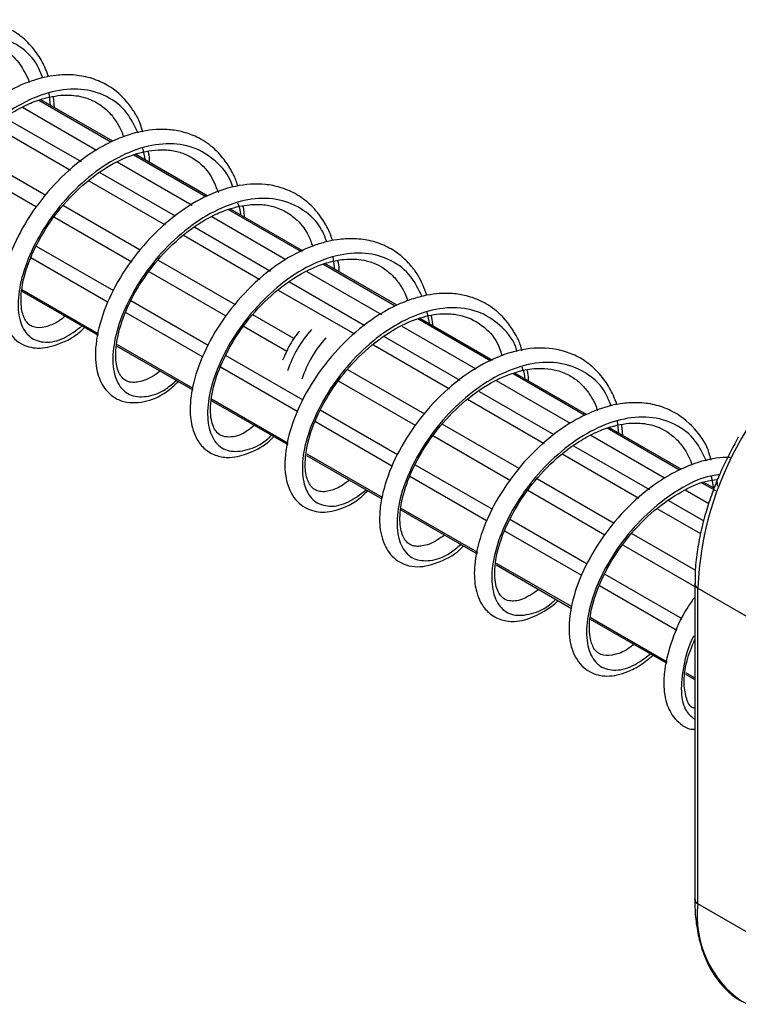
# Model space of a CAD drawing. Header units: millimetres. Extents: x 13 to 546, y 13 to 419.
# Tile 31 of 44: x 416 to 440, y 357 to 389. Entities that reach past the tile are written whole.
import ezdxf

# ---------------------------------------------------------------- set-up
doc = ezdxf.new("R2010")
doc.units = ezdxf.units.MM
doc.header["$LTSCALE"] = 2

msp = doc.modelspace()

# ---------------------------------------------------------------- linework, layer by layer
for p, q in [((417.2058, 386.3864), (417.1554, 386.7888)), ((417.3339, 386.3124), (417.3018, 386.662)), ((416.2817, 386.3244), (418.7116, 384.9216)), ((419.1837, 385.1858), (416.8184, 386.5513)), ((419.2438, 385.2101), (416.8828, 386.5731)), ((415.3676, 385.7022), (417.8583, 384.2644)), ((415.7283, 385.9711), (418.2034, 384.5422)), ((417.051, 383.4308), (414.5312, 384.8855)), ((422.292, 383.3914), (419.9331, 384.7532)), ((422.3555, 383.4138), (419.9962, 384.7758)), ((420.3149, 384.5915), (420.2322, 384.9791)), ((414.2212, 384.5201), (416.7392, 383.0665)), ((419.3867, 384.5319), (421.8392, 383.1161)), ((418.824, 384.184), (421.2862, 382.7625)), ((418.4612, 383.9164), (420.9593, 382.4742)), ((420.1429, 381.6459), (417.6253, 383.0992)), ((425.4234, 381.5837), (423.0197, 382.9713)), ((425.4791, 381.6105), (423.0813, 382.9948)), ((417.3382, 382.7207), (419.8646, 381.2622)), ((422.4873, 382.7419), (424.9165, 381.3396)), ((421.9303, 382.3907), (424.4142, 380.9568)), ((421.5768, 382.1177), (424.0647, 380.6815)), ((419.2759, 380.3026), (416.7483, 381.7618)), ((419.0953, 379.9298), (416.5582, 381.3945)), ((423.2585, 379.8473), (420.7382, 381.3022)), ((428.4963, 379.8097), (426.1278, 381.177)), ((428.5559, 379.8344), (426.1907, 381.1998)), ((426.516, 381.0117), (426.4657, 381.4141)), ((420.4243, 380.9391), (422.9449, 379.484)), ((425.6051, 380.9421), (428.0492, 379.5312)), ((425.0361, 380.5978), (427.5022, 379.1741)), ((416.2677, 380.2934), (418.7655, 378.8515)), ((416.2677, 380.2931), (418.7655, 378.8512)), ((416.2687, 380.3519), (418.7783, 378.9032)), ((424.6666, 380.334), (427.1604, 378.8944)), ((422.3654, 378.5191), (419.8343, 379.9803)), ((422.1994, 378.1379), (419.6805, 379.592)), ((429.6251, 379.2168), (429.5425, 379.6044)), ((425.1737, 378.7416), (423.8296, 379.5176)), ((431.6298, 378.0008), (429.2319, 379.3851)), ((431.6845, 378.0282), (429.3033, 379.4029)), ((429.7396, 379.1507), (429.6882, 379.499)), ((423.5462, 379.1368), (424.9461, 378.3287)), ((428.7106, 379.1493), (431.1322, 377.7513)), ((428.1326, 378.8102), (430.6166, 377.3762)), ((419.3776, 378.4981), (421.862, 377.0639)), ((419.3776, 378.4978), (421.862, 377.0636)), ((419.3864, 378.5521), (421.8693, 377.1188)), ((427.7825, 378.5353), (430.2708, 377.0988)), ((425.4822, 376.7198), (422.9546, 378.1789)), ((425.3061, 376.3444), (422.768, 377.8097)), ((429.4658, 376.2639), (426.9458, 377.7186)), ((434.7619, 376.2517), (432.4195, 377.604)), ((426.6286, 377.3574), (429.1537, 375.8997)), ((431.8027, 377.3643), (434.2261, 375.9653)), ((434.6997, 376.2286), (432.355, 377.5821)), ((431.247, 377.0123), (433.6967, 375.5981)), ((422.4675, 376.714), (424.9731, 375.2676)), ((422.4676, 376.7143), (424.9732, 375.2679)), ((422.4721, 376.7708), (424.9852, 375.32)), ((430.8661, 376.7551), (433.3718, 375.3086)), ((428.5733, 374.9354), (426.0393, 376.3982)), ((428.4057, 374.5551), (425.8877, 376.0087)), ((435.8263, 375.637), (435.7759, 376.0394)), ((432.5534, 374.4814), (430.0316, 375.9372)), ((437.8086, 374.4338), (435.4357, 375.8037)), ((437.8677, 374.4588), (435.4971, 375.8273)), ((435.9553, 375.5625), (435.9199, 375.9062)), ((429.7521, 375.5543), (432.2777, 374.0963)), ((434.8998, 375.5764), (437.334, 374.1711)), ((434.3406, 375.2264), (436.8215, 373.7942)), ((425.5919, 374.9107), (428.0578, 373.4871)), ((425.5919, 374.9104), (428.0578, 373.4869)), ((425.5995, 374.9654), (428.0671, 373.5409)), ((433.9918, 374.9507), (436.481, 373.5137)), ((431.689, 373.1367), (429.1626, 374.5951)), ((431.5109, 372.7625), (428.9797, 374.2237)), ((435.6722, 372.681), (433.1539, 374.1348)), ((438.9354, 373.8421), (438.8527, 374.2297)), ((432.8398, 373.7718), (435.3645, 372.3143)), ((437.9963, 373.7888), (438.7694, 373.3425)), ((438.9959, 373.7484), (438.55, 374.0058)), ((438.9432, 373.8379), (438.6109, 374.0297)), ((437.4504, 373.4312), (438.6007, 372.7671)), ((428.6769, 373.1298), (431.1754, 371.6874)), ((428.6769, 373.1295), (431.1753, 371.6871)), ((428.6778, 373.1883), (431.1881, 371.7391)), ((437.0703, 373.1735), (438.4974, 372.3497)), ((434.7853, 371.3492), (432.2483, 372.8138)), ((434.6077, 370.9747), (432.0921, 372.4269)), ((438.3271, 371.1484), (436.2365, 372.3552)), ((435.9587, 371.9713), (438.3096, 370.6141)), ((431.7994, 371.3271), (434.2715, 369.9001)), ((431.7994, 371.3269), (434.2715, 369.8998)), ((431.8067, 371.382), (434.2764, 369.9563)), ((437.8951, 369.554), (435.3693, 371.0121)), ((437.7183, 369.179), (435.1881, 370.6397)), ((438.3096, 370.6945), (438.3098, 370.6993)), ((438.3096, 370.6945), (438.3096, 360.3517)), ((438.4073, 370.5585), (443.5927, 367.565)), ((438.4073, 360.2156), (438.4073, 370.5585)), ((434.877, 369.5505), (437.3891, 368.1003)), ((434.877, 369.5502), (437.3891, 368.1)), ((434.89, 369.6021), (437.4012, 368.1524)), ((438.3096, 368.8376), (438.2979, 368.8444)), ((438.0005, 367.7473), (438.3096, 367.5689)), ((438.0005, 367.7471), (438.3096, 367.5686)), ((438.0076, 367.8023), (438.3096, 367.628)), ((438.3096, 360.3517), (438.3098, 360.3565)), ((443.5927, 357.2221), (438.4073, 360.2156))]:
    msp.add_line(p, q)
for centre, radius, start, end in [((428.6966, 376.4356), 3.9329, 138.50724, 161.49276), ((449.0771, 370.1137), 10.6791, 122.38686, 177.61314), ((429.168, 376.1635), 3.9329, 138.50724, 161.49276), ((438.4765, 370.7112), 0.1676, 185.6948, 245.62534), ((438.4765, 360.3683), 0.1676, 185.6948, 245.62534), ((441.821, 359.8296), 3.4355, 173.54907, 235.13875)]:
    msp.add_arc(centre, radius, start, end)
for points, knots in [([(417.137, 387.3272), (417.1077, 387.4118), (417.0183, 387.6692), (416.7862, 388.0791), (416.4204, 388.5219), (415.9568, 388.8642), (415.3219, 389.1375), (414.4887, 389.2316), (413.4629, 389.0188), (412.4104, 388.5059), (411.397, 387.7078), (410.5241, 386.7046), (409.8565, 385.6021), (409.5061, 384.6701), (409.3732, 383.9568), (409.3478, 383.3455), (409.4462, 382.8647), (409.6542, 382.4878), (409.8695, 382.2501), (410.1842, 382.0677), (410.6753, 381.9726), (411.2982, 382.1361), (411.8316, 382.4039), (412.0876, 382.6764), (412.1057, 382.6958)], [0, 0, 0, 0, 0.0161933, 0.0492829, 0.0885615, 0.1275473, 0.1628921, 0.2258345, 0.287231, 0.3510345, 0.4186612, 0.4854997, 0.5507292, 0.6189767, 0.6547725, 0.6907559, 0.7497948, 0.7743597, 0.8027345, 0.8353064, 0.8689719, 0.9325053, 0.9952086, 1, 1, 1, 1]), ([(416.9467, 387.2862), (416.8944, 387.4244), (416.7267, 387.8668), (416.1978, 388.3614), (415.4145, 388.7141), (414.4842, 388.7347), (413.4948, 388.4418), (412.5132, 387.8649), (411.6107, 387.0635), (410.8556, 386.1105), (410.2986, 385.0969), (409.9735, 384.1187), (409.8998, 383.264), (410.0685, 382.6167), (410.4513, 382.2358), (411.0073, 382.1778), (411.559, 382.35), (411.9052, 382.6471), (412.0198, 382.7454)], [0, 0, 0, 0, 0.030376, 0.0972485, 0.1640408, 0.2311082, 0.2979552, 0.3647621, 0.4318364, 0.4986616, 0.5654867, 0.632561, 0.6993679, 0.7662149, 0.8332824, 0.9000746, 0.9669471, 1, 1, 1, 1]), ([(411.4662, 383.065), (411.3681, 382.9848), (411.0873, 382.7551), (410.6889, 382.6619), (410.4194, 382.6971), (410.2779, 382.7903), (410.134, 382.963), (410.0095, 383.356), (410.042, 384.0682), (410.3061, 384.962), (410.8155, 385.9424), (411.5327, 386.8842), (412.2698, 387.5608), (412.9148, 387.9952), (413.5197, 388.3044), (414.0652, 388.4696), (414.546, 388.5224), (414.9152, 388.5114), (415.3191, 388.4217), (415.6889, 388.2417), (415.9893, 387.9928), (416.2055, 387.736), (416.3652, 387.4536), (416.478, 387.2674), (416.5046, 387.1353), (416.505, 387.1333)], [0, 0, 0, 0, 0.0311756, 0.089315, 0.1461173, 0.1828717, 0.2187024, 0.2803634, 0.342249, 0.4116436, 0.4808668, 0.548436, 0.6189735, 0.6557104, 0.6923976, 0.7508314, 0.7744747, 0.8046375, 0.8421154, 0.8841817, 0.9201656, 0.9484996, 0.9718371, 0.9995711, 1, 1, 1, 1]), ([(420.2242, 385.5077), (420.2006, 385.6063), (420.1404, 385.8568), (419.9479, 386.1773), (419.6011, 386.6689), (419.0941, 387.0747), (418.4459, 387.3233), (417.9104, 387.4017), (417.4236, 387.3845), (416.8441, 387.284), (416.042, 387.0063), (415.0171, 386.3675), (414.0372, 385.4292), (413.2579, 384.3586), (412.7204, 383.2528), (412.4666, 382.266), (412.4556, 381.6098), (412.5338, 381.1833), (412.6561, 380.8502), (412.8964, 380.5078), (413.2847, 380.2656), (413.7054, 380.2044), (414.0646, 380.2527), (414.387, 380.3616), (414.7585, 380.5326), (415.0284, 380.7759), (415.1857, 380.9177)], [0, 0, 0, 0, 0.0178207, 0.0453227, 0.0709875, 0.1341656, 0.171716, 0.2081156, 0.2385586, 0.2629473, 0.3153314, 0.3853532, 0.4545746, 0.5200773, 0.5864873, 0.6531008, 0.7067969, 0.729216, 0.7578071, 0.7947702, 0.8385777, 0.8764447, 0.9058087, 0.930678, 0.9595763, 1, 1, 1, 1]), ([(420.0737, 385.4783), (419.9619, 385.7102), (419.7124, 386.2275), (419.0584, 386.7231), (418.2191, 386.9651), (417.2623, 386.879), (416.2657, 386.4878), (415.3036, 385.8278), (414.444, 384.9661), (413.7483, 383.984), (413.2668, 382.9707), (413.0251, 382.0236), (413.0324, 381.2305), (413.2779, 380.6671), (413.7244, 380.3833), (414.3215, 380.4415), (414.8229, 380.6468), (415.0932, 380.908), (415.1341, 380.9475)], [0, 0, 0, 0, 0.054353, 0.1212108, 0.1877942, 0.2544577, 0.3213017, 0.3878742, 0.4545667, 0.5213899, 0.5879551, 0.6546802, 0.7214758, 0.7880374, 0.8547986, 0.9215598, 0.9881213, 1, 1, 1, 1]), ([(414.598, 381.257), (414.3743, 381.1206), (413.9622, 380.8692), (413.5689, 380.8872), (413.3827, 380.9843), (413.232, 381.1866), (413.1453, 381.4965), (413.116, 381.9493), (413.2337, 382.6742), (413.631, 383.65), (414.2492, 384.6251), (415.0658, 385.5288), (415.8749, 386.1339), (416.5524, 386.4746), (417.1615, 386.6817), (417.6876, 386.7439), (418.128, 386.6984), (418.4468, 386.6153), (418.7804, 386.4551), (419.0939, 386.2075), (419.3452, 385.8918), (419.509, 385.604), (419.5776, 385.4171), (419.6005, 385.3545)], [0, 0, 0, 0, 0.07316095, 0.13480745, 0.18650872, 0.23831194, 0.27038588, 0.30702186, 0.37931647, 0.44767781, 0.51591701, 0.58596226, 0.6587599, 0.69646806, 0.73344696, 0.79212491, 0.81659338, 0.84568067, 0.87994085, 0.91933395, 0.95530737, 0.98504431, 1, 1, 1, 1]), ([(423.3462, 383.738), (423.3285, 383.7931), (423.2719, 383.9692), (423.1244, 384.2643), (422.8812, 384.6475), (422.5123, 385.0385), (422.0319, 385.3546), (421.5201, 385.5342), (421.0646, 385.6005), (420.489, 385.601), (419.8617, 385.4757), (419.1613, 385.1924), (418.4099, 384.7656), (417.5461, 384.0686), (416.6821, 383.0539), (416.0275, 381.9458), (415.6281, 380.8354), (415.5256, 379.8393), (415.7041, 379.0655), (416.1664, 378.5484), (416.8057, 378.3785), (417.492, 378.5457), (418.0324, 378.8016), (418.3098, 379.1024), (418.3169, 379.1101)], [0, 0, 0, 0, 0.0104671, 0.033417, 0.06172, 0.0971157, 0.1382184, 0.1744002, 0.2039335, 0.2272455, 0.2836049, 0.3194907, 0.3554876, 0.4239725, 0.4890799, 0.5558492, 0.6242241, 0.692191, 0.757812, 0.8179926, 0.8690809, 0.9267911, 0.998127, 1, 1, 1, 1]), ([(423.1752, 383.7028), (423.1621, 383.7471), (423.0544, 384.1109), (422.6248, 384.5907), (421.905, 385.0533), (421.01, 385.1795), (420.0352, 384.9897), (419.0411, 384.5029), (418.105, 383.7684), (417.2951, 382.8556), (416.6657, 381.8531), (416.2614, 380.8522), (416.1043, 379.9458), (416.1923, 379.2227), (416.5092, 378.747), (417.0143, 378.5772), (417.6143, 378.6934), (418.0432, 379.0104), (418.239, 379.1551)], [0, 0, 0, 0, 0.0092399, 0.0758569, 0.1426736, 0.2094903, 0.2761073, 0.3429585, 0.4097391, 0.4763597, 0.5432386, 0.6099866, 0.6766145, 0.7435141, 0.810233, 0.8768719, 0.9437853, 1, 1, 1, 1]), ([(417.6819, 379.4767), (417.6162, 379.4204), (417.4653, 379.291), (417.2506, 379.1958), (416.9268, 379.0792), (416.6681, 379.0983), (416.5015, 379.19), (416.3869, 379.3217), (416.3044, 379.497), (416.2265, 379.814), (416.2318, 380.4094), (416.4925, 381.3335), (417.0062, 382.334), (417.7179, 383.2765), (418.5682, 384.0661), (419.4318, 384.603), (420.2677, 384.9019), (420.9267, 384.9588), (421.4463, 384.8634), (421.9321, 384.6516), (422.3985, 384.2596), (422.6099, 383.755), (422.7018, 383.5359)], [0, 0, 0, 0, 0.0207901, 0.0477407, 0.0734678, 0.1419424, 0.1832424, 0.2181238, 0.2451876, 0.2714259, 0.3376123, 0.4110907, 0.4800916, 0.5478832, 0.6177097, 0.6827658, 0.7365125, 0.7988452, 0.8369163, 0.8745049, 0.9454908, 1, 1, 1, 1]), ([(420.4392, 384.5198), (420.4435, 384.6004), (420.4504, 384.7278), (420.4149, 384.8335), (420.4019, 384.8722)], [0, 0, 0, 0, 0.6336024, 1, 1, 1, 1]), ([(426.4475, 381.9525), (426.4146, 382.0456), (426.3201, 382.3129), (426.0792, 382.7306), (425.7067, 383.1695), (425.2395, 383.5049), (424.7468, 383.7097), (424.0981, 383.836), (423.26, 383.7815), (422.218, 383.4117), (421.1761, 382.7419), (420.2238, 381.8221), (419.4525, 380.7551), (418.9092, 379.6278), (418.685, 378.7141), (418.6645, 378.0726), (418.7185, 377.6784), (418.8225, 377.367), (418.9746, 377.0988), (419.1944, 376.8635), (419.6248, 376.6235), (420.2539, 376.629), (420.8941, 376.877), (421.2652, 377.2142), (421.3958, 377.3328)], [0, 0, 0, 0, 0.01792314, 0.0514097, 0.0909874, 0.12984405, 0.16504291, 0.19707166, 0.25872191, 0.32111207, 0.38698033, 0.45499688, 0.52106125, 0.58714928, 0.65783215, 0.69373791, 0.72544917, 0.75247208, 0.77715579, 0.80582019, 0.83864824, 0.90458023, 0.96644066, 1, 1, 1, 1]), ([(426.2555, 381.9149), (426.2035, 382.0519), (426.0362, 382.493), (425.508, 382.9866), (424.7247, 383.3394), (423.7944, 383.36), (422.805, 383.0671), (421.8234, 382.4902), (420.9209, 381.6888), (420.1658, 380.7358), (419.6089, 379.7222), (419.2838, 378.744), (419.21, 377.8894), (419.3788, 377.242), (419.7616, 376.8611), (420.3175, 376.8031), (420.8692, 376.9753), (421.2155, 377.2724), (421.33, 377.3707)], [0, 0, 0, 0, 0.0301204, 0.0970105, 0.1638204, 0.2309055, 0.2977701, 0.3645946, 0.4316867, 0.4985294, 0.5653722, 0.6324642, 0.6992887, 0.7661533, 0.8332384, 0.9000483, 0.9669384, 1, 1, 1, 1]), ([(420.8008, 377.6762), (420.7089, 377.6105), (420.5182, 377.4742), (420.2624, 377.3644), (420.0461, 377.3086), (419.8717, 377.3008), (419.7201, 377.3346), (419.5672, 377.4228), (419.3877, 377.669), (419.3096, 378.2652), (419.4342, 379.0583), (419.8066, 380.0075), (420.4132, 380.9833), (421.2081, 381.8839), (421.9947, 382.4928), (422.6441, 382.8392), (423.0894, 383.0083), (423.4634, 383.1012), (423.808, 383.1451), (424.1714, 383.1421), (424.5749, 383.0649), (424.9512, 382.8963), (425.265, 382.6551), (425.4863, 382.394), (425.6714, 382.121), (425.7457, 381.889), (425.7874, 381.759)], [0, 0, 0, 0, 0.0296632, 0.0615409, 0.0890618, 0.1144006, 0.1446817, 0.1807925, 0.2496083, 0.3089938, 0.3741008, 0.4443235, 0.5127311, 0.5806437, 0.6527694, 0.6896946, 0.7223403, 0.7496298, 0.7730231, 0.8020974, 0.8385416, 0.8805751, 0.9175317, 0.9468819, 0.9702171, 1, 1, 1, 1]), ([(423.4362, 382.7896), (423.4355, 382.8215), (423.4323, 382.9684), (423.3805, 383.0854), (423.34, 383.177)], [0, 0, 0, 0, 0.2169987, 1, 1, 1, 1]), ([(423.5565, 382.7201), (423.5536, 382.8007), (423.5488, 382.9334), (423.5209, 383.0539), (423.5099, 383.1013)], [0, 0, 0, 0, 0.607408, 1, 1, 1, 1]), ([(429.5336, 380.163), (429.4463, 380.3937), (429.3091, 380.7563), (428.9931, 381.1694), (428.6689, 381.488), (428.2388, 381.7672), (427.7258, 381.9561), (427.1912, 382.0281), (426.7091, 382.0069), (426.287, 381.9309), (425.6838, 381.7574), (424.8197, 381.3396), (423.7906, 380.5254), (422.9085, 379.4983), (422.2508, 378.3951), (421.8598, 377.3319), (421.7616, 376.572), (421.7893, 376.101), (421.8488, 375.7906), (421.9762, 375.4559), (422.2245, 375.1158), (422.619, 374.8828), (423.0373, 374.8306), (423.3936, 374.8819), (423.8452, 375.0434), (424.2285, 375.223), (424.4913, 375.5049), (424.5161, 375.5314)], [0, 0, 0, 0, 0.0450306, 0.0707973, 0.1006204, 0.1346087, 0.1723382, 0.2084107, 0.2385091, 0.2625672, 0.2864316, 0.3496146, 0.4210314, 0.4876961, 0.55325, 0.6210321, 0.6817233, 0.7065228, 0.7290486, 0.7580871, 0.7955227, 0.839355, 0.8767398, 0.9056181, 0.9306009, 0.9934554, 1, 1, 1, 1]), ([(429.3741, 380.121), (429.2651, 380.3466), (429.0183, 380.8574), (428.3685, 381.3482), (427.5293, 381.5905), (426.5725, 381.5043), (425.576, 381.1131), (424.6138, 380.4531), (423.7542, 379.5914), (423.0586, 378.6093), (422.5771, 377.596), (422.3354, 376.649), (422.3426, 375.8558), (422.5882, 375.2925), (423.0347, 375.0086), (423.6318, 375.0668), (424.1331, 375.2721), (424.4034, 375.5333), (424.4443, 375.5729)], [0, 0, 0, 0, 0.052987, 0.1199413, 0.186621, 0.2533807, 0.3203212, 0.38699, 0.4537788, 0.5206985, 0.5873599, 0.6541814, 0.7210735, 0.7877312, 0.8545888, 0.9214464, 0.9881042, 1, 1, 1, 1]), ([(423.8801, 375.8986), (423.7914, 375.8245), (423.4846, 375.5685), (423.0674, 375.491), (422.7917, 375.5458), (422.6144, 375.6847), (422.4696, 375.9972), (422.4336, 376.4092), (422.4742, 376.9435), (422.6876, 377.7146), (423.1818, 378.701), (423.8881, 379.654), (424.7835, 380.4973), (425.626, 381.0102), (426.2857, 381.2478), (426.7186, 381.3372), (427.0767, 381.3573), (427.5275, 381.3199), (427.9633, 381.1686), (428.3635, 380.8718), (428.6254, 380.5626), (428.804, 380.2615), (428.8817, 380.0582), (428.9111, 379.9812)], [0, 0, 0, 0, 0.0284351, 0.0982533, 0.1546163, 0.2045085, 0.2629541, 0.2992734, 0.3363385, 0.4073355, 0.4749434, 0.5442948, 0.6158235, 0.6901009, 0.7276677, 0.7603403, 0.7880873, 0.812456, 0.8744729, 0.9135871, 0.950617, 0.981304, 1, 1, 1, 1]), ([(426.6622, 380.9273), (426.6626, 380.9522), (426.665, 381.086), (426.6381, 381.2067), (426.6162, 381.305)], [0, 0, 0, 0, 0.1860834, 1, 1, 1, 1]), ([(432.6489, 378.3396), (432.6321, 378.4101), (432.5848, 378.6078), (432.4206, 378.909), (432.1753, 379.2956), (431.798, 379.684), (431.3136, 379.9937), (430.8028, 380.1658), (430.3509, 380.2273), (429.9378, 380.2246), (429.5083, 380.1685), (429.0023, 380.0346), (428.2511, 379.7242), (427.3319, 379.1202), (426.377, 378.1743), (425.6165, 377.1016), (425.0926, 375.9783), (424.8471, 374.9099), (424.8958, 374.0285), (425.2246, 373.3763), (425.8047, 373.0431), (426.3391, 373.0453), (426.7942, 373.1893), (427.1956, 373.3756), (427.4655, 373.629), (427.5973, 373.7527)], [0, 0, 0, 0, 0.0127749, 0.0358317, 0.0645457, 0.1003859, 0.141551, 0.1773903, 0.206575, 0.2297644, 0.2557156, 0.2868728, 0.32297, 0.3935507, 0.4596809, 0.5257522, 0.5935193, 0.6616947, 0.7293801, 0.7922166, 0.8480387, 0.8992869, 0.930697, 0.9661798, 1, 1, 1, 1]), ([(432.4926, 378.3054), (432.4773, 378.3574), (432.3681, 378.7296), (431.9357, 379.2165), (431.2151, 379.6785), (430.3203, 379.8049), (429.3454, 379.615), (428.3513, 379.1282), (427.4153, 378.3937), (426.6053, 377.4809), (425.9759, 376.4784), (425.5716, 375.4775), (425.4145, 374.5711), (425.5026, 373.848), (425.8194, 373.3723), (426.3246, 373.2025), (426.9245, 373.3187), (427.3535, 373.6357), (427.5493, 373.7804)], [0, 0, 0, 0, 0.01082, 0.0773307, 0.1440409, 0.210751, 0.2772618, 0.3440064, 0.4106805, 0.4771949, 0.543967, 0.6106086, 0.6771302, 0.7439231, 0.8105357, 0.8770683, 0.943875, 1, 1, 1, 1]), ([(426.9992, 374.0979), (426.8591, 373.9988), (426.6395, 373.8434), (426.3666, 373.7506), (426.1557, 373.7129), (425.9645, 373.7362), (425.8289, 373.8023), (425.7108, 373.9261), (425.5948, 374.153), (425.5134, 374.6123), (425.6195, 375.4125), (425.9971, 376.3921), (426.6019, 377.376), (427.383, 378.2687), (428.2572, 378.9576), (429.1072, 379.3836), (429.7688, 379.5484), (430.2864, 379.5677), (430.8406, 379.484), (431.4087, 379.1685), (431.8366, 378.6882), (431.9597, 378.2864), (431.9917, 378.1822)], [0, 0, 0, 0, 0.0449453, 0.0704158, 0.100957, 0.1375046, 0.1789392, 0.2149478, 0.2431086, 0.2990241, 0.3710283, 0.4428275, 0.510743, 0.5793438, 0.6490004, 0.7091113, 0.7628962, 0.7960146, 0.8337778, 0.9080432, 0.9761447, 1, 1, 1, 1]), ([(425.3571, 378.9875), (425.307, 378.9254), (425.1942, 378.7857), (424.9955, 378.4711), (424.8818, 378.2073), (424.8079, 378.0359)], [0, 0, 0, 0, 0.2189679, 0.4926228, 1, 1, 1, 1]), ([(435.7582, 376.5779), (435.7215, 376.6796), (435.6218, 376.9567), (435.3717, 377.3819), (434.9927, 377.8168), (434.5222, 378.1452), (433.8853, 378.401), (433.0516, 378.4783), (432.025, 378.2488), (430.9725, 377.7188), (429.9638, 376.9067), (429.1012, 375.8952), (428.4466, 374.7892), (428.1083, 373.8579), (427.9876, 373.1494), (427.973, 372.5507), (428.0795, 372.0799), (428.295, 371.7101), (428.5201, 371.4764), (428.8456, 371.3042), (429.3382, 371.2268), (429.9608, 371.4072), (430.4823, 371.6742), (430.7259, 371.9374), (430.7314, 371.9434)], [0, 0, 0, 0, 0.0196058, 0.0533705, 0.0930798, 0.1316684, 0.1666002, 0.2292329, 0.2906274, 0.3545922, 0.4223489, 0.4890467, 0.5542243, 0.6227279, 0.6586301, 0.6943124, 0.7523033, 0.7770462, 0.8058986, 0.8388484, 0.8723669, 0.9355771, 0.9985258, 1, 1, 1, 1]), ([(435.5657, 376.5404), (435.5137, 376.6773), (435.3464, 377.1184), (434.8182, 377.6119), (434.035, 377.9647), (433.1046, 377.9853), (432.1152, 377.6925), (431.1337, 377.1155), (430.2311, 376.3141), (429.4761, 375.3611), (428.9191, 374.3475), (428.594, 373.3694), (428.5203, 372.5147), (428.689, 371.8673), (429.0718, 371.4864), (429.6277, 371.4284), (430.1795, 371.6007), (430.5257, 371.8978), (430.6403, 371.996)], [0, 0, 0, 0, 0.0301063, 0.0969974, 0.1638082, 0.2308943, 0.2977599, 0.3645854, 0.4316784, 0.4985221, 0.5653658, 0.6324588, 0.6992843, 0.7661499, 0.833236, 0.9000468, 0.9669379, 1, 1, 1, 1]), ([(430.1088, 372.3028), (430.0324, 372.2463), (429.7681, 372.0511), (429.4537, 371.9453), (429.2043, 371.9246), (429.05, 371.9526), (428.9284, 372.0167), (428.7837, 372.1626), (428.6402, 372.5246), (428.6464, 373.2102), (428.875, 374.0812), (429.3519, 375.0581), (430.0441, 376.0101), (430.9134, 376.8523), (431.8494, 377.449), (432.5806, 377.696), (433.0704, 377.7669), (433.4288, 377.7714), (433.8298, 377.7062), (434.2133, 377.5502), (434.5363, 377.3148), (434.7728, 377.0583), (434.9437, 376.786), (435.0691, 376.5769), (435.1042, 376.4162), (435.1126, 376.3777)], [0, 0, 0, 0, 0.0246154, 0.0850404, 0.1101331, 0.1396419, 0.1749573, 0.2116605, 0.2747414, 0.3354713, 0.4038923, 0.4732302, 0.5408008, 0.6104885, 0.6837651, 0.7449701, 0.7683751, 0.7963821, 0.8318122, 0.8735826, 0.9115312, 0.9419175, 0.9655158, 0.9917393, 1, 1, 1, 1]), ([(432.7464, 377.4149), (432.7457, 377.4468), (432.7425, 377.5937), (432.6908, 377.7107), (432.6502, 377.8023)], [0, 0, 0, 0, 0.2169987, 1, 1, 1, 1]), ([(432.8664, 377.3457), (432.8643, 377.4385), (432.8614, 377.5724), (432.8262, 377.6885), (432.8154, 377.7242)], [0, 0, 0, 0, 0.6929427, 1, 1, 1, 1]), ([(438.8423, 374.7573), (438.8122, 374.8722), (438.7066, 375.276), (438.2816, 375.8621), (437.6668, 376.3572), (437.0054, 376.5882), (436.4724, 376.6544), (435.9947, 376.6291), (435.4159, 376.5214), (434.8043, 376.3015), (434.1396, 375.931), (433.4183, 375.4143), (432.6079, 374.6216), (431.8414, 373.5473), (431.3189, 372.4436), (431.0812, 371.4681), (431.0789, 370.8228), (431.164, 370.3979), (431.2966, 370.0616), (431.5532, 369.7241), (431.9534, 369.5007), (432.3693, 369.4568), (432.8357, 369.5305), (433.2936, 369.744), (433.6636, 369.9895), (433.8141, 370.1343), (433.8333, 370.1527)], [0, 0, 0, 0, 0.0209752, 0.0737801, 0.1377379, 0.1755431, 0.2112162, 0.2409112, 0.2646088, 0.3180365, 0.3523917, 0.3885789, 0.4573577, 0.522678, 0.5890698, 0.6551258, 0.7078709, 0.7304953, 0.7599256, 0.7977578, 0.8414728, 0.8783058, 0.9066422, 0.9609763, 0.995021, 1, 1, 1, 1]), ([(438.6956, 374.7264), (438.5833, 374.9593), (438.3335, 375.4775), (437.6789, 375.9737), (436.8395, 376.2157), (435.8827, 376.1297), (434.8862, 375.7384), (433.924, 375.0784), (433.0645, 374.2168), (432.3688, 373.2346), (431.8873, 372.2213), (431.6456, 371.2743), (431.6529, 370.4811), (431.8984, 369.9178), (432.3449, 369.6339), (432.942, 369.6921), (433.4434, 369.8974), (433.7136, 370.1586), (433.7546, 370.1982)], [0, 0, 0, 0, 0.054545, 0.12138918, 0.18795914, 0.25460908, 0.32143945, 0.38799847, 0.45467741, 0.52148707, 0.5880388, 0.6547503, 0.72153237, 0.78808045, 0.85482806, 0.92157568, 0.98812376, 1, 1, 1, 1]), ([(433.2026, 370.5168), (433.0137, 370.3908), (432.6284, 370.1337), (432.2252, 370.1286), (432.0277, 370.2169), (431.8373, 370.4379), (431.7139, 370.9732), (431.8188, 371.795), (432.1835, 372.7643), (432.7725, 373.7444), (433.5623, 374.6627), (434.3574, 375.2924), (435.0326, 375.6634), (435.6597, 375.9041), (436.3305, 376.0108), (437.0431, 375.9073), (437.5497, 375.6258), (437.9039, 375.2334), (438.0983, 374.9196), (438.1857, 374.7), (438.2221, 374.6085)], [0, 0, 0, 0, 0.0613869, 0.1252076, 0.1778602, 0.2286563, 0.2950145, 0.3680716, 0.4372568, 0.5053, 0.5752653, 0.6479435, 0.6854578, 0.7233186, 0.7849326, 0.8369917, 0.9080951, 0.9460225, 0.9775145, 1, 1, 1, 1]), ([(439.7347, 375.507), (439.577, 375.2189), (439.3556, 374.8145), (439.0807, 374.2001), (438.8716, 373.6746), (438.6659, 373.0493), (438.4977, 372.4012), (438.3787, 371.7399), (438.3144, 371.1655), (438.3163, 370.8272), (438.317, 370.6984)], [0, 0, 0, 0, 0.1824102, 0.2560147, 0.3775597, 0.502601, 0.6355602, 0.7729784, 0.9135536, 1, 1, 1, 1]), ([(439.4715, 374.8443), (439.3948, 374.8446), (439.0153, 374.846), (438.424, 374.7074), (437.7175, 374.4117), (436.969, 373.9721), (436.1129, 373.2662), (435.2598, 372.2442), (434.6186, 371.1331), (434.2346, 370.0257), (434.149, 369.0403), (434.3428, 368.2796), (434.8201, 367.7795), (435.4626, 367.6327), (436.0192, 367.7655), (436.5301, 368.0287), (436.8045, 368.2511), (436.9388, 368.3599)], [0, 0, 0, 0, 0.0185819, 0.0918566, 0.1379822, 0.1836174, 0.2705634, 0.3535102, 0.438671, 0.5258102, 0.6124078, 0.6956026, 0.7717747, 0.8363778, 0.9111475, 0.9565235, 1, 1, 1, 1]), ([(439.1193, 374.2813), (438.9648, 374.2581), (438.4897, 374.1868), (437.6599, 373.7433), (436.7259, 373.0218), (435.9154, 372.1055), (435.2862, 371.104), (434.8819, 370.1027), (434.7248, 369.1965), (434.8128, 368.4733), (435.1297, 367.9976), (435.6348, 367.8278), (436.2348, 367.944), (436.6637, 368.261), (436.8595, 368.4057)], [0, 0, 0, 0, 0.042619, 0.1310328, 0.2193531, 0.307462, 0.3959123, 0.4841895, 0.572308, 0.6607857, 0.7490245, 0.8371575, 0.9256535, 1, 1, 1, 1]), ([(436.3067, 368.7249), (436.2644, 368.6873), (436.0546, 368.5009), (435.6682, 368.36), (435.3339, 368.3358), (435.1566, 368.4166), (435.0353, 368.531), (434.9449, 368.6953), (434.8566, 368.989), (434.8385, 369.5481), (435.0601, 370.4476), (435.5431, 371.4493), (436.2303, 372.4022), (437.068, 373.2244), (437.932, 373.7851), (438.6088, 374.0795), (438.9368, 374.1108), (439.0313, 374.1198)], [0, 0, 0, 0, 0.0178018, 0.0883406, 0.1749852, 0.2297289, 0.2789456, 0.3177613, 0.3513087, 0.4360472, 0.5340596, 0.626612, 0.716612, 0.8089706, 0.8974059, 0.9704618, 1, 1, 1, 1]), ([(439.0509, 373.9028), (439.054, 373.9612), (439.0583, 374.0392), (439.0367, 374.1036), (439.0313, 374.1198)], [0, 0, 0, 0, 0.7492202, 1, 1, 1, 1]), ([(438.3096, 370.2667), (438.2295, 370.1581), (437.8929, 369.7019), (437.5168, 368.8106), (437.2955, 367.9065), (437.2882, 367.2739), (437.3642, 366.7904), (437.5452, 366.3875), (437.8474, 366.099), (438.0947, 365.9324), (438.2663, 365.941), (438.3096, 365.9432)], [0, 0, 0, 0, 0.0592842, 0.248917, 0.4517753, 0.5535371, 0.6427504, 0.7896139, 0.8729953, 0.9678997, 1, 1, 1, 1]), ([(438.2789, 368.9987), (438.2755, 368.9925), (438.0871, 368.6528), (437.9195, 367.993), (437.8301, 367.1465), (437.9714, 366.5295), (438.2092, 366.3443), (438.3096, 366.266)], [0, 0, 0, 0, 0.0050195, 0.2723295, 0.5385737, 0.8049779, 1, 1, 1, 1]), ([(438.3096, 366.6227), (438.2928, 366.6268), (438.1654, 366.6573), (438.0416, 366.8638), (437.9311, 367.4201), (437.9985, 368.1089), (438.214, 368.6405), (438.3096, 368.8766)], [0, 0, 0, 0, 0.0420051, 0.3177284, 0.5505999, 0.8004578, 1, 1, 1, 1]), ([(438.317, 360.3556), (438.3152, 360.2705), (438.3085, 359.9671), (438.3631, 359.4782), (438.4821, 358.8959), (438.6732, 358.3598), (438.9337, 357.8737), (439.2718, 357.4505), (439.6445, 357.1193), (439.9309, 356.9815), (440.0548, 356.9219)], [0, 0, 0, 0, 0.0523203, 0.1865065, 0.3221189, 0.4592638, 0.5984346, 0.7406661, 0.8878777, 1, 1, 1, 1])]:
    msp.add_open_spline(points, degree=3, knots=knots)

doc.saveas('drawing.dxf')
